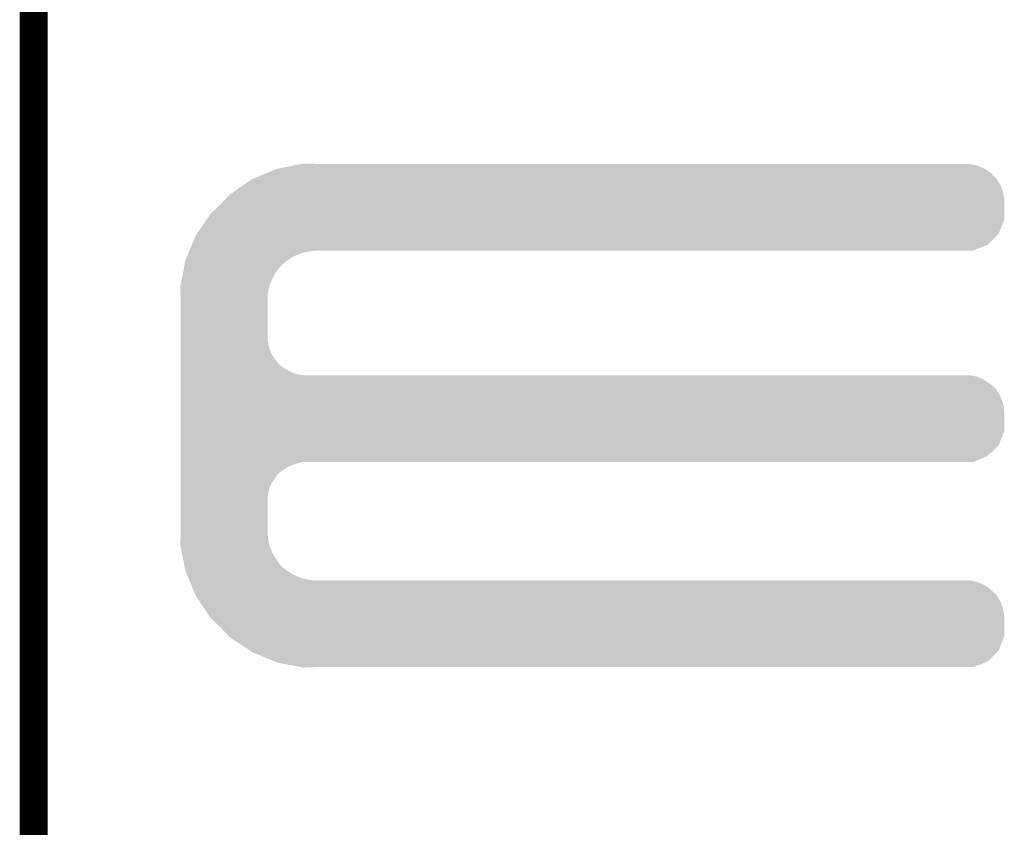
# Model space of a CAD drawing. Extents: x -0.05 to 0.95, y -0.15 to 1.37.
# Tile 22 of 28: x -0.05 to 0.16, y 0.76 to 0.93. Entities that reach past the tile are written whole.
import ezdxf

# ---------------------------------------------------------------- set-up
doc = ezdxf.new("R2010")
doc.units = 0
doc.layers.add('ST67W_CLICK_V101_GKO', color=5, linetype='CONTINUOUS')
doc.layers.add('ST67W_CLICK_V101_GTO', color=14, linetype='CONTINUOUS')

msp = doc.modelspace()

# ---------------------------------------------------------------- linework, layer by layer
at = {"layer": 'ST67W_CLICK_V101_GKO', "const_width": 0.006}
msp.add_lwpolyline([(-0.05, -0.15), (-0.05, 1.278)], dxfattribs=at)
at = {"layer": 'ST67W_CLICK_V101_GTO'}
for points in [[(0.00261, 0.8982), (0.00566, 0.8988), (0.1536, 0.8982), (0.1521, 0.8988)], [(0.00566, 0.8988), (0.00719, 0.8991), (0.1521, 0.8988), (0.1505, 0.8991)], [(0.00719, 0.8991), (0.0077, 0.8992), (0.0106, 0.8991), (0.0106, 0.8992)], [(0.0077, 0.8992), (0.0077, 0.8992), (0.0106, 0.8992), (0.0077, 0.8992)], [(-0.00272, 0.8961), (0.00017, 0.8973), (0.1561, 0.8961), (0.1549, 0.8973)], [(0.00017, 0.8973), (0.0021, 0.8981), (0.1549, 0.8973), (0.15374, 0.8981)], [(0.0021, 0.8981), (0.00261, 0.8982), (0.15374, 0.8981), (0.1536, 0.8982)], [(-0.00698, 0.8933), (-0.0048, 0.8948), (0.1576, 0.8933), (0.157, 0.8948)], [(-0.0048, 0.8948), (-0.0032, 0.8959), (0.157, 0.8948), (0.15624, 0.8959)], [(-0.0032, 0.8959), (-0.00272, 0.8961), (0.15624, 0.8959), (0.1561, 0.8961)], [(-0.00886, 0.8917), (-0.008, 0.8926), (0.1579, 0.8917), (0.15773, 0.8926)], [(-0.008, 0.8926), (-0.00698, 0.8933), (0.15773, 0.8926), (0.1576, 0.8933)], [(-0.0121, 0.8885), (-0.01, 0.8905), (0.1579, 0.8885), (0.1579, 0.8905)], [(-0.01, 0.8905), (-0.00886, 0.8917), (0.1579, 0.8905), (0.1579, 0.8917)], [(-0.01299, 0.8872), (-0.0121, 0.8885), (0.1579, 0.8872), (0.1579, 0.8885)], [(-0.01503, 0.8842), (-0.01299, 0.8872), (0.1567, 0.8842), (0.1579, 0.8872)], [(-0.01613, 0.8818), (-0.0153, 0.8838), (0.1543, 0.8818), (0.1563, 0.8838)], [(-0.0153, 0.8838), (-0.01503, 0.8842), (0.1563, 0.8838), (0.1567, 0.8842)], [(-0.01663, 0.8806), (-0.01613, 0.8818), (0.1513, 0.8806), (0.1543, 0.8818)], [(-0.01717, 0.8793), (-0.01684, 0.8801), (0.0056, 0.8793), (0.0075, 0.8801)], [(-0.01684, 0.8801), (-0.01667, 0.8805), (0.0075, 0.8801), (0.0096, 0.8805)], [(-0.01667, 0.8805), (-0.01663, 0.8806), (0.0096, 0.8805), (0.0106, 0.8806)], [(-0.01785, 0.8767), (-0.0177, 0.8775), (0.0024, 0.8767), (0.0031, 0.8775)], [(-0.0177, 0.8775), (-0.01756, 0.8782), (0.0031, 0.8775), (0.0039, 0.8782)], [(-0.01756, 0.8782), (-0.0175, 0.8785), (0.0039, 0.8782), (0.00436, 0.8785)], [(-0.0175, 0.8785), (-0.01717, 0.8793), (0.00436, 0.8785), (0.0056, 0.8793)], [(-0.01819, 0.875), (-0.01785, 0.8767), (0.0013, 0.875), (0.0024, 0.8767)], [(-0.01856, 0.8731), (-0.01819, 0.875), (0.0005, 0.8731), (0.0013, 0.875)], [(-0.0186, 0.8729), (-0.01856, 0.8731), (0.00046, 0.8729), (0.0005, 0.8731)], [(-0.01854, 0.8711), (-0.0186, 0.8729), (0.0001, 0.8711), (0.00046, 0.8729)], [(-0.0185, 0.87), (-0.01854, 0.8711), (0.0001, 0.87), (0.0001, 0.8711)], [(-0.0185, 0.8614), (-0.0185, 0.87), (0.0001, 0.8614), (0.0001, 0.87)], [(-0.0185, 0.8598), (-0.0185, 0.8614), (0.0004, 0.8598), (0.0001, 0.8614)], [(-0.0185, 0.8583), (-0.0185, 0.8598), (0.001, 0.8583), (0.0004, 0.8598)], [(-0.0185, 0.8569), (-0.0185, 0.8583), (0.002, 0.8569), (0.001, 0.8583)], [(-0.0185, 0.8563), (-0.0185, 0.8569), (0.0025, 0.8563), (0.002, 0.8569)], [(-0.0185, 0.8558), (-0.0185, 0.8563), (0.0031, 0.8558), (0.0025, 0.8563)], [(-0.0185, 0.8549), (-0.0185, 0.8558), (0.0045, 0.8549), (0.0031, 0.8558)], [(-0.0185, 0.8542), (-0.0185, 0.8549), (0.006, 0.8542), (0.0045, 0.8549)], [(-0.0185, 0.8539), (-0.0185, 0.8542), (0.0075, 0.8539), (0.006, 0.8542)], [(-0.0185, 0.8536), (-0.0185, 0.8539), (0.1521, 0.8536), (0.1505, 0.8539)], [(-0.0185, 0.8529), (-0.0185, 0.8536), (0.1536, 0.8529), (0.1521, 0.8536)], [(-0.0185, 0.852), (-0.0185, 0.8529), (0.1549, 0.852), (0.1536, 0.8529)], [(-0.0185, 0.8515), (-0.0185, 0.852), (0.1555, 0.8515), (0.1549, 0.852)], [(-0.0185, 0.8509), (-0.0185, 0.8515), (0.1561, 0.8509), (0.1555, 0.8515)], [(-0.0185, 0.8495), (-0.0185, 0.8509), (0.157, 0.8495), (0.1561, 0.8509)], [(-0.0185, 0.848), (-0.0185, 0.8495), (0.1576, 0.848), (0.157, 0.8495)], [(-0.0185, 0.8464), (-0.0185, 0.848), (0.1579, 0.8464), (0.1576, 0.848)], [(-0.0185, 0.8419), (-0.0185, 0.8464), (0.1579, 0.8419), (0.1579, 0.8464)], [(-0.0185, 0.8389), (-0.0185, 0.8419), (0.1567, 0.8389), (0.1579, 0.8419)], [(-0.0185, 0.8366), (-0.0185, 0.8389), (0.1543, 0.8366), (0.1567, 0.8389)], [(-0.0185, 0.8353), (-0.0185, 0.8366), (0.1513, 0.8353), (0.1543, 0.8366)], [(-0.0185, 0.8349), (-0.0185, 0.8353), (0.006, 0.8349), (0.0075, 0.8353)], [(-0.0185, 0.8343), (-0.0185, 0.8349), (0.0045, 0.8343), (0.006, 0.8349)], [(-0.0185, 0.8334), (-0.0185, 0.8343), (0.0031, 0.8334), (0.0045, 0.8343)], [(-0.0185, 0.8329), (-0.0185, 0.8334), (0.0025, 0.8329), (0.0031, 0.8334)], [(-0.0185, 0.8323), (-0.0185, 0.8329), (0.002, 0.8323), (0.0025, 0.8329)], [(-0.0185, 0.8309), (-0.0185, 0.8323), (0.001, 0.8309), (0.002, 0.8323)], [(-0.0185, 0.8294), (-0.0185, 0.8309), (0.0004, 0.8294), (0.001, 0.8309)], [(-0.0185, 0.8278), (-0.0185, 0.8294), (0.0001, 0.8278), (0.0004, 0.8294)], [(-0.0185, 0.8205), (-0.0185, 0.8278), (0.0001, 0.8205), (0.0001, 0.8278)], [(-0.01853, 0.8195), (-0.0185, 0.8205), (0.0001, 0.8195), (0.0001, 0.8205)], [(-0.0186, 0.8176), (-0.01853, 0.8195), (0.00046, 0.8176), (0.0001, 0.8195)], [(-0.01856, 0.8174), (-0.0186, 0.8176), (0.0005, 0.8174), (0.00046, 0.8176)], [(-0.01819, 0.8155), (-0.01856, 0.8174), (0.0013, 0.8155), (0.0005, 0.8174)], [(-0.01785, 0.8138), (-0.01819, 0.8155), (0.0024, 0.8138), (0.0013, 0.8155)], [(-0.0177, 0.813), (-0.01785, 0.8138), (0.0031, 0.813), (0.0024, 0.8138)], [(-0.01756, 0.8123), (-0.0177, 0.813), (0.0039, 0.8123), (0.0031, 0.813)], [(-0.0175, 0.812), (-0.01756, 0.8123), (0.00436, 0.812), (0.0039, 0.8123)], [(-0.01717, 0.8112), (-0.0175, 0.812), (0.0056, 0.8112), (0.00436, 0.812)], [(-0.01684, 0.8104), (-0.01717, 0.8112), (0.0075, 0.8104), (0.0056, 0.8112)], [(-0.01667, 0.81), (-0.01684, 0.8104), (0.0096, 0.81), (0.0075, 0.8104)], [(-0.0165, 0.8096), (-0.01667, 0.81), (0.1521, 0.8096), (0.1505, 0.81)], [(-0.01625, 0.809), (-0.0165, 0.8096), (0.1536, 0.809), (0.1521, 0.8096)], [(-0.01588, 0.8081), (-0.01625, 0.809), (0.1549, 0.8081), (0.1536, 0.809)], [(-0.01563, 0.8075), (-0.01588, 0.8081), (0.1555, 0.8075), (0.1549, 0.8081)], [(-0.01542, 0.807), (-0.01563, 0.8075), (0.1561, 0.807), (0.1555, 0.8075)], [(-0.0153, 0.8067), (-0.01542, 0.807), (0.15629, 0.8067), (0.1561, 0.807)], [(-0.01457, 0.8056), (-0.0153, 0.8067), (0.157, 0.8056), (0.15629, 0.8067)], [(-0.01357, 0.8041), (-0.01457, 0.8056), (0.1576, 0.8041), (0.157, 0.8056)], [(-0.0125, 0.8025), (-0.01357, 0.8041), (0.1579, 0.8025), (0.1576, 0.8041)], [(-0.0121, 0.8019), (-0.0125, 0.8025), (0.1579, 0.8019), (0.1579, 0.8025)], [(-0.01, 0.7999), (-0.0121, 0.8019), (0.1579, 0.7999), (0.1579, 0.8019)], [(-0.00819, 0.798), (-0.01, 0.7999), (0.1579, 0.798), (0.1579, 0.7999)], [(-0.008, 0.7978), (-0.00819, 0.798), (0.15782, 0.7978), (0.1579, 0.798)], [(-0.0038, 0.795), (-0.008, 0.7978), (0.1567, 0.795), (0.15782, 0.7978)], [(-0.0032, 0.7946), (-0.0038, 0.795), (0.1563, 0.7946), (0.1567, 0.795)], [(0.00162, 0.7926), (-0.0032, 0.7946), (0.1543, 0.7926), (0.1563, 0.7946)], [(0.0021, 0.7924), (0.00162, 0.7926), (0.1538, 0.7924), (0.1543, 0.7926)], [(0.00719, 0.7914), (0.0021, 0.7924), (0.1513, 0.7914), (0.1538, 0.7924)], [(0.0077, 0.7913), (0.00719, 0.7914), (0.0077, 0.7913), (0.0106, 0.7914)]]:
    msp.add_solid(points, dxfattribs=at)

doc.saveas('drawing.dxf')
